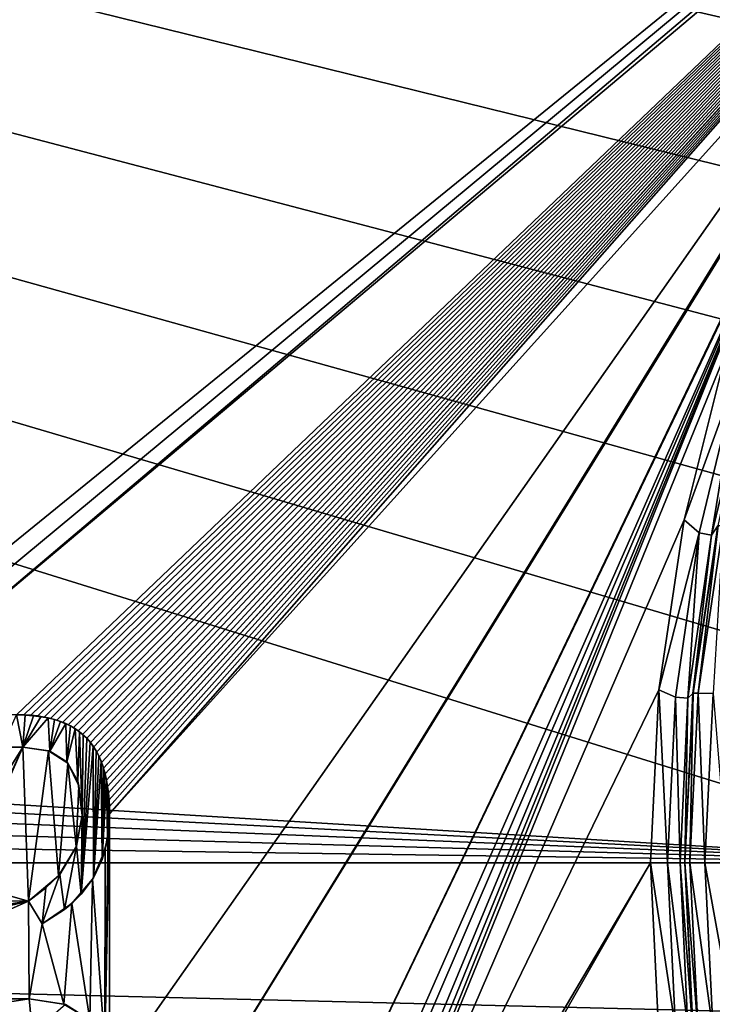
# Model space of a CAD drawing. Header units: millimetres. Extents: x -110 to 100, y -51 to 80.
# Tile 254 of 256: x 20 to 30, y 32 to 47. Entities that reach past the tile are written whole.
import ezdxf

# ---------------------------------------------------------------- set-up
doc = ezdxf.new("R2010")
doc.units = ezdxf.units.MM
doc.header["$LTSCALE"] = 128.90625
for name, color, linetype in [('486', 7, 'CONTINUOUS'), ('495', 7, 'CONTINUOUS'), ('524', 7, 'CONTINUOUS'), ('525', 7, 'CONTINUOUS'), ('527', 7, 'CONTINUOUS'), ('528', 7, 'CONTINUOUS'), ('529', 7, 'CONTINUOUS'), ('670', 7, 'CONTINUOUS'), ('705', 7, 'CONTINUOUS'), ('706', 7, 'CONTINUOUS'), ('716', 7, 'CONTINUOUS'), ('717', 7, 'CONTINUOUS'), ('718', 7, 'CONTINUOUS'), ('719', 7, 'CONTINUOUS'), ('720', 7, 'CONTINUOUS'), ('721', 7, 'CONTINUOUS')]:
    doc.layers.add(name, color=color, linetype=linetype)

msp = doc.modelspace()

# ---------------------------------------------------------------- linework, layer by layer
at = {"layer": '486', "linetype": 'CONTINUOUS'}
for points in [[(-109.5, 79, 87.05), (33.55, 34.5, 87.05), (33.671, 36.756, 87.05), (-109.5, 79, 87.05)], [(33.55, 34.5, 87.05), (-109.5, 79, 87.05), (-61.156, 40.242, 87.05), (33.55, 34.5, 87.05)], [(37.814, 47.167, 87.05), (-109.5, 79, 87.05), (36.541, 45.288, 87.05), (37.814, 47.167, 87.05)], [(36.541, 45.288, 87.05), (-109.5, 79, 87.05), (35.479, 43.28, 87.05), (36.541, 45.288, 87.05)], [(35.479, 43.28, 87.05), (-109.5, 79, 87.05), (34.642, 41.173, 87.05), (35.479, 43.28, 87.05)], [(34.642, 41.173, 87.05), (-109.5, 79, 87.05), (34.035, 38.979, 87.05), (34.642, 41.173, 87.05)], [(34.035, 38.979, 87.05), (-109.5, 79, 87.05), (33.671, 36.756, 87.05), (34.035, 38.979, 87.05)], [(-60.172, 39.342, 87.05), (33.55, 34.5, 87.05), (-61.156, 40.242, 87.05), (-60.172, 39.342, 87.05)], [(-59.372, 38.279, 87.05), (33.55, 34.5, 87.05), (-60.172, 39.342, 87.05), (-59.372, 38.279, 87.05)], [(-58.782, 37.086, 87.05), (33.55, 34.5, 87.05), (-59.372, 38.279, 87.05), (-58.782, 37.086, 87.05)], [(-58.42, 35.812, 87.05), (33.55, 34.5, 87.05), (-58.782, 37.086, 87.05), (-58.42, 35.812, 87.05)], [(-58.3, 34.5, 87.05), (33.55, 34.5, 87.05), (-58.42, 35.812, 87.05), (-58.3, 34.5, 87.05)], [(-58.42, 33.188, 87.05), (98.5, -10, 87.05), (-58.3, 34.5, 87.05), (-58.42, 33.188, 87.05)], [(98.5, -10, 87.05), (44.682, 15.993, 87.05), (-58.3, 34.5, 87.05), (98.5, -10, 87.05)], [(33.671, 32.244, 87.05), (33.55, 34.5, 87.05), (-58.3, 34.5, 87.05), (33.671, 32.244, 87.05)], [(34.035, 30.022, 87.05), (33.671, 32.244, 87.05), (-58.3, 34.5, 87.05), (34.035, 30.022, 87.05)], [(34.642, 27.827, 87.05), (34.035, 30.022, 87.05), (-58.3, 34.5, 87.05), (34.642, 27.827, 87.05)], [(35.479, 25.721, 87.05), (34.642, 27.827, 87.05), (-58.3, 34.5, 87.05), (35.479, 25.721, 87.05)], [(36.541, 23.712, 87.05), (35.479, 25.721, 87.05), (-58.3, 34.5, 87.05), (36.541, 23.712, 87.05)], [(37.813, 21.834, 87.05), (36.541, 23.712, 87.05), (-58.3, 34.5, 87.05), (37.813, 21.834, 87.05)], [(39.28, 20.103, 87.05), (37.813, 21.834, 87.05), (-58.3, 34.5, 87.05), (39.28, 20.103, 87.05)], [(40.93, 18.539, 87.05), (39.28, 20.103, 87.05), (-58.3, 34.5, 87.05), (40.93, 18.539, 87.05)], [(42.734, 17.167, 87.05), (40.93, 18.539, 87.05), (-58.3, 34.5, 87.05), (42.734, 17.167, 87.05)], [(44.682, 15.993, 87.05), (42.734, 17.167, 87.05), (-58.3, 34.5, 87.05), (44.682, 15.993, 87.05)], [(-58.782, 31.913, 87.05), (98.5, -10, 87.05), (-58.42, 33.188, 87.05), (-58.782, 31.913, 87.05)]]:
    msp.add_3dface(points, dxfattribs=at)
at = {"layer": '495', "linetype": 'CONTINUOUS'}
for points in [[(96.5, 76.5, 84.55), (47.037, 59.092, 84.55), (-38.5, 33.917, 84.55), (96.5, 76.5, 84.55)], [(-38.5, 34.333, 84.55), (96.5, 76.5, 84.55), (-38.5, 33.917, 84.55), (-38.5, 34.333, 84.55)], [(96.5, 76.5, 84.55), (-38.5, 34.333, 84.55), (-38.5, 42, 84.55), (96.5, 76.5, 84.55)], [(-38.5, 42.417, 84.55), (96.5, 76.5, 84.55), (-38.5, 42, 84.55), (-38.5, 42.417, 84.55)], [(96.5, 76.5, 84.55), (-38.5, 42.417, 84.55), (-38.5, 49.083, 84.55), (96.5, 76.5, 84.55)], [(47.037, 59.092, 84.55), (44.665, 58.243, 84.55), (-38.5, 33.917, 84.55), (47.037, 59.092, 84.55)], [(44.665, 58.243, 84.55), (42.381, 57.163, 84.55), (-38.5, 25.5, 84.55), (44.665, 58.243, 84.55)], [(-38.5, 25.917, 84.55), (44.665, 58.243, 84.55), (-38.5, 25.5, 84.55), (-38.5, 25.917, 84.55)], [(44.665, 58.243, 84.55), (-38.5, 25.917, 84.55), (-38.5, 33.917, 84.55), (44.665, 58.243, 84.55)], [(42.381, 57.163, 84.55), (40.221, 55.867, 84.55), (-38.5, 25.5, 84.55), (42.381, 57.163, 84.55)], [(40.221, 55.867, 84.55), (38.192, 54.363, 84.55), (-38.5, 25.5, 84.55), (40.221, 55.867, 84.55)], [(38.192, 54.363, 84.55), (16.5, 36.726, 84.55), (-38.5, 25.5, 84.55), (38.192, 54.363, 84.55)], [(16.5, 36.726, 84.55), (38.192, 54.363, 84.55), (16.886, 36.677, 84.55), (16.5, 36.726, 84.55)], [(16.886, 36.677, 84.55), (38.192, 54.363, 84.55), (17.289, 36.66, 84.55), (16.886, 36.677, 84.55)], [(38.192, 54.363, 84.55), (36.325, 52.669, 84.55), (17.289, 36.66, 84.55), (38.192, 54.363, 84.55)], [(17.289, 36.66, 84.55), (36.325, 52.669, 84.55), (19.55, 36.66, 84.55), (17.289, 36.66, 84.55)], [(19.55, 36.66, 84.55), (36.325, 52.669, 84.55), (19.657, 36.659, 84.55), (19.55, 36.66, 84.55)], [(19.657, 36.659, 84.55), (36.325, 52.669, 84.55), (19.76, 36.653, 84.55), (19.657, 36.659, 84.55)], [(19.76, 36.653, 84.55), (36.325, 52.669, 84.55), (19.859, 36.643, 84.55), (19.76, 36.653, 84.55)], [(19.859, 36.643, 84.55), (36.325, 52.669, 84.55), (19.955, 36.627, 84.55), (19.859, 36.643, 84.55)], [(19.955, 36.627, 84.55), (36.325, 52.669, 84.55), (20.047, 36.606, 84.55), (19.955, 36.627, 84.55)], [(20.047, 36.606, 84.55), (36.325, 52.669, 84.55), (20.136, 36.58, 84.55), (20.047, 36.606, 84.55)], [(20.136, 36.58, 84.55), (36.325, 52.669, 84.55), (20.221, 36.549, 84.55), (20.136, 36.58, 84.55)], [(20.221, 36.549, 84.55), (36.325, 52.669, 84.55), (20.302, 36.513, 84.55), (20.221, 36.549, 84.55)], [(20.302, 36.513, 84.55), (36.325, 52.669, 84.55), (20.379, 36.472, 84.55), (20.302, 36.513, 84.55)], [(20.379, 36.472, 84.55), (36.325, 52.669, 84.55), (20.449, 36.426, 84.55), (20.379, 36.472, 84.55)], [(20.449, 36.426, 84.55), (36.325, 52.669, 84.55), (20.514, 36.374, 84.55), (20.449, 36.426, 84.55)], [(20.514, 36.374, 84.55), (36.325, 52.669, 84.55), (20.573, 36.317, 84.55), (20.514, 36.374, 84.55)], [(20.573, 36.317, 84.55), (36.325, 52.669, 84.55), (20.627, 36.255, 84.55), (20.573, 36.317, 84.55)], [(20.627, 36.255, 84.55), (36.325, 52.669, 84.55), (20.675, 36.188, 84.55), (20.627, 36.255, 84.55)], [(20.675, 36.188, 84.55), (36.325, 52.669, 84.55), (20.719, 36.118, 84.55), (20.675, 36.188, 84.55)], [(20.719, 36.118, 84.55), (36.325, 52.669, 84.55), (20.757, 36.044, 84.55), (20.719, 36.118, 84.55)], [(20.757, 36.044, 84.55), (36.325, 52.669, 84.55), (20.79, 35.965, 84.55), (20.757, 36.044, 84.55)], [(20.79, 35.965, 84.55), (36.325, 52.669, 84.55), (20.818, 35.883, 84.55), (20.79, 35.965, 84.55)], [(20.818, 35.883, 84.55), (36.325, 52.669, 84.55), (20.842, 35.796, 84.55), (20.818, 35.883, 84.55)], [(20.842, 35.796, 84.55), (36.325, 52.669, 84.55), (20.862, 35.707, 84.55), (20.842, 35.796, 84.55)], [(36.325, 52.669, 84.55), (34.632, 50.801, 84.55), (20.862, 35.707, 84.55), (36.325, 52.669, 84.55)], [(20.862, 35.707, 84.55), (34.632, 50.801, 84.55), (20.879, 35.615, 84.55), (20.862, 35.707, 84.55)], [(20.879, 35.615, 84.55), (34.632, 50.801, 84.55), (20.891, 35.52, 84.55), (20.879, 35.615, 84.55)], [(20.891, 35.52, 84.55), (34.632, 50.801, 84.55), (20.9, 35.421, 84.55), (20.891, 35.52, 84.55)], [(20.9, 35.421, 84.55), (34.632, 50.801, 84.55), (20.904, 35.319, 84.55), (20.9, 35.421, 84.55)], [(34.632, 50.801, 84.55), (33.128, 48.773, 84.55), (20.904, 35.214, 84.55), (34.632, 50.801, 84.55)], [(20.904, 35.319, 84.55), (34.632, 50.801, 84.55), (20.904, 35.214, 84.55), (20.904, 35.319, 84.55)], [(33.128, 48.773, 84.55), (31.833, 46.612, 84.55), (20.904, 28.898, 84.55), (33.128, 48.773, 84.55)], [(20.904, 31.374, 84.55), (33.128, 48.773, 84.55), (20.904, 28.898, 84.55), (20.904, 31.374, 84.55)], [(33.128, 48.773, 84.55), (20.904, 31.374, 84.55), (20.904, 35.214, 84.55), (33.128, 48.773, 84.55)], [(31.833, 46.612, 84.55), (21.769, 25.607, 84.55), (20.904, 28.898, 84.55), (31.833, 46.612, 84.55)], [(31.833, 46.612, 84.55), (30.753, 44.327, 84.55), (21.769, 25.607, 84.55), (31.833, 46.612, 84.55)], [(21.769, 25.607, 84.55), (30.753, 44.327, 84.55), (22.5, 25.607, 84.55), (21.769, 25.607, 84.55)], [(30.753, 44.327, 84.55), (22.517, 24.502, 84.55), (22.5, 25.108, 84.55), (30.753, 44.327, 84.55)], [(22.5, 25.607, 84.55), (30.753, 44.327, 84.55), (22.5, 25.108, 84.55), (22.5, 25.607, 84.55)], [(22.517, 24.502, 84.55), (30.753, 44.327, 84.55), (22.563, 24.226, 84.55), (22.517, 24.502, 84.55)], [(22.563, 24.226, 84.55), (30.753, 44.327, 84.55), (22.583, 23.962, 84.55), (22.563, 24.226, 84.55)], [(30.753, 44.327, 84.55), (29.906, 41.955, 84.55), (22.583, 23.962, 84.55), (30.753, 44.327, 84.55)], [(29.906, 41.955, 84.55), (29.292, 39.505, 84.55), (22.583, 23.962, 84.55), (29.906, 41.955, 84.55)], [(29.292, 39.505, 84.55), (28.924, 37.022, 84.55), (22.583, 23.962, 84.55), (29.292, 39.505, 84.55)], [(28.924, 37.022, 84.55), (28.8, 34.5, 84.55), (22.583, 23.962, 84.55), (28.924, 37.022, 84.55)], [(19.641, 36.186, 84.55), (19.724, 33.942, 84.55), (18.78, 34.21, 84.55), (19.641, 36.186, 84.55)], [(19, 34.787, 84.55), (19.641, 36.186, 84.55), (18.78, 34.21, 84.55), (19, 34.787, 84.55)], [(19.172, 35.437, 84.55), (19.641, 36.186, 84.55), (19, 34.787, 84.55), (19.172, 35.437, 84.55)], [(19.342, 36.186, 84.55), (19.641, 36.186, 84.55), (19.172, 35.437, 84.55), (19.342, 36.186, 84.55)], [(20.017, 36.135, 84.55), (19.724, 33.942, 84.55), (19.641, 36.186, 84.55), (20.017, 36.135, 84.55)], [(20.162, 34.308, 84.55), (19.724, 33.942, 84.55), (20.017, 36.135, 84.55), (20.162, 34.308, 84.55)], [(20.3, 35.955, 84.55), (20.162, 34.308, 84.55), (20.017, 36.135, 84.55), (20.3, 35.955, 84.55)], [(20.422, 34.733, 84.55), (20.162, 34.308, 84.55), (20.3, 35.955, 84.55), (20.422, 34.733, 84.55)], [(20.461, 35.625, 84.55), (20.422, 34.733, 84.55), (20.3, 35.955, 84.55), (20.461, 35.625, 84.55)], [(20.506, 35.197, 84.55), (20.422, 34.733, 84.55), (20.461, 35.625, 84.55), (20.506, 35.197, 84.55)], [(20.904, 31.374, 84.55), (20.836, 31.848, 84.55), (20.904, 35.214, 84.55), (20.904, 31.374, 84.55)], [(20.904, 35.214, 84.55), (20.836, 31.848, 84.55), (20.889, 34.942, 84.55), (20.904, 35.214, 84.55)], [(20.889, 34.942, 84.55), (20.836, 31.848, 84.55), (20.842, 34.693, 84.55), (20.889, 34.942, 84.55)], [(20.842, 34.693, 84.55), (20.836, 31.848, 84.55), (20.659, 34.262, 84.55), (20.842, 34.693, 84.55)], [(28.8, 34.5, 84.55), (28.924, 31.978, 84.55), (22.513, 23.499, 84.55), (28.8, 34.5, 84.55)], [(22.583, 23.962, 84.55), (28.8, 34.5, 84.55), (22.513, 23.499, 84.55), (22.583, 23.962, 84.55)], [(18.78, 34.21, 84.55), (19.724, 33.942, 84.55), (18.635, 33.957, 84.55), (18.78, 34.21, 84.55)], [(20.659, 34.262, 84.55), (20.62, 32.209, 84.55), (20.355, 33.905, 84.55), (20.659, 34.262, 84.55)], [(20.836, 31.848, 84.55), (20.62, 32.209, 84.55), (20.659, 34.262, 84.55), (20.836, 31.848, 84.55)], [(19.733, 32.513, 84.55), (16.5, 32.513, 84.55), (19.724, 33.942, 84.55), (19.733, 32.513, 84.55)], [(19.724, 33.942, 84.55), (16.5, 32.513, 84.55), (18.278, 33.602, 84.55), (19.724, 33.942, 84.55)], [(18.468, 33.755, 84.55), (19.724, 33.942, 84.55), (18.278, 33.602, 84.55), (18.468, 33.755, 84.55)], [(18.635, 33.957, 84.55), (19.724, 33.942, 84.55), (18.468, 33.755, 84.55), (18.635, 33.957, 84.55)], [(19.924, 33.61, 84.55), (19.733, 32.513, 84.55), (19.724, 33.942, 84.55), (19.924, 33.61, 84.55)], [(20.355, 33.905, 84.55), (20.241, 32.439, 84.55), (19.924, 33.61, 84.55), (20.355, 33.905, 84.55)], [(20.62, 32.209, 84.55), (20.241, 32.439, 84.55), (20.355, 33.905, 84.55), (20.62, 32.209, 84.55)], [(20.241, 32.439, 84.55), (19.733, 32.513, 84.55), (19.924, 33.61, 84.55), (20.241, 32.439, 84.55)]]:
    msp.add_3dface(points, dxfattribs=at)
at = {"layer": '524', "linetype": 'CONTINUOUS'}
for points in [[(29.3, 34.5, 81.05), (29.422, 32.027, 81.05), (29.3, 34.5, 84.05), (29.3, 34.5, 81.05)], [(29.3, 34.5, 84.05), (29.422, 32.027, 81.05), (29.421, 32.03, 84.05), (29.3, 34.5, 84.05)]]:
    msp.add_3dface(points, dxfattribs=at)
at = {"layer": '525', "linetype": 'CONTINUOUS'}
for points in [[(29.421, 36.97, 84.05), (29.784, 39.416, 84.05), (29.422, 36.973, 81.05), (29.421, 36.97, 84.05)], [(29.422, 36.973, 81.05), (29.784, 39.416, 84.05), (29.786, 39.423, 81.05), (29.422, 36.973, 81.05)], [(29.3, 34.5, 81.05), (29.421, 36.97, 84.05), (29.422, 36.973, 81.05), (29.3, 34.5, 81.05)], [(29.3, 34.5, 81.05), (29.3, 34.5, 84.05), (29.421, 36.97, 84.05), (29.3, 34.5, 81.05)]]:
    msp.add_3dface(points, dxfattribs=at)
at = {"layer": '527', "linetype": 'CONTINUOUS'}
for points in [[(29.292, 39.505, 84.55), (29.906, 41.955, 84.55), (30.081, 41.67, 84.483), (29.292, 39.505, 84.55)], [(29.51, 39.316, 84.483), (29.292, 39.505, 84.55), (30.081, 41.67, 84.483), (29.51, 39.316, 84.483)], [(29.51, 39.316, 84.483), (30.081, 41.67, 84.483), (29.69, 39.282, 84.3), (29.51, 39.316, 84.483)], [(29.69, 39.282, 84.3), (30.081, 41.67, 84.483), (30.257, 41.619, 84.3), (29.69, 39.282, 84.3)], [(29.784, 39.416, 84.05), (29.69, 39.282, 84.3), (30.257, 41.619, 84.3), (29.784, 39.416, 84.05)], [(28.924, 37.022, 84.55), (29.292, 39.505, 84.55), (29.51, 39.316, 84.483), (28.924, 37.022, 84.55)], [(29.784, 39.416, 84.05), (29.421, 36.97, 84.05), (29.69, 39.282, 84.3), (29.784, 39.416, 84.05)], [(29.165, 36.919, 84.483), (28.924, 37.022, 84.55), (29.51, 39.316, 84.483), (29.165, 36.919, 84.483)], [(29.165, 36.919, 84.483), (29.51, 39.316, 84.483), (29.347, 36.902, 84.3), (29.165, 36.919, 84.483)], [(29.347, 36.902, 84.3), (29.51, 39.316, 84.483), (29.69, 39.282, 84.3), (29.347, 36.902, 84.3)], [(29.421, 36.97, 84.05), (29.347, 36.902, 84.3), (29.69, 39.282, 84.3), (29.421, 36.97, 84.05)], [(28.8, 34.5, 84.55), (28.924, 37.022, 84.55), (29.05, 34.5, 84.483), (28.8, 34.5, 84.55)], [(29.05, 34.5, 84.483), (28.924, 37.022, 84.55), (29.165, 36.919, 84.483), (29.05, 34.5, 84.483)], [(29.421, 36.97, 84.05), (29.3, 34.5, 84.05), (29.347, 36.902, 84.3), (29.421, 36.97, 84.05)], [(29.233, 34.5, 84.3), (29.05, 34.5, 84.483), (29.165, 36.919, 84.483), (29.233, 34.5, 84.3)], [(29.233, 34.5, 84.3), (29.165, 36.919, 84.483), (29.347, 36.902, 84.3), (29.233, 34.5, 84.3)], [(29.3, 34.5, 84.05), (29.233, 34.5, 84.3), (29.347, 36.902, 84.3), (29.3, 34.5, 84.05)]]:
    msp.add_3dface(points, dxfattribs=at)
at = {"layer": '528', "linetype": 'CONTINUOUS'}
for points in [[(28.924, 31.978, 84.55), (28.8, 34.5, 84.55), (29.165, 32.081, 84.483), (28.924, 31.978, 84.55)], [(29.165, 32.081, 84.483), (28.8, 34.5, 84.55), (29.05, 34.5, 84.483), (29.165, 32.081, 84.483)], [(29.165, 32.081, 84.483), (29.05, 34.5, 84.483), (29.347, 32.098, 84.3), (29.165, 32.081, 84.483)], [(29.347, 32.098, 84.3), (29.05, 34.5, 84.483), (29.233, 34.5, 84.3), (29.347, 32.098, 84.3)], [(29.3, 34.5, 84.05), (29.421, 32.03, 84.05), (29.233, 34.5, 84.3), (29.3, 34.5, 84.05)], [(29.421, 32.03, 84.05), (29.347, 32.098, 84.3), (29.233, 34.5, 84.3), (29.421, 32.03, 84.05)]]:
    msp.add_3dface(points, dxfattribs=at)
at = {"layer": '529', "linetype": 'CONTINUOUS'}
for points in [[(29.422, 36.973, 81.05), (29.786, 39.423, 81.05), (29.498, 36.973, 80.667), (29.422, 36.973, 81.05)], [(29.786, 39.423, 81.05), (29.863, 39.422, 80.667), (29.498, 36.973, 80.667), (29.786, 39.423, 81.05)], [(29.863, 39.422, 80.667), (29.716, 36.97, 80.343), (29.498, 36.973, 80.667), (29.863, 39.422, 80.667)], [(29.3, 34.5, 81.05), (29.422, 36.973, 81.05), (29.376, 34.5, 80.667), (29.3, 34.5, 81.05)], [(29.422, 36.973, 81.05), (29.498, 36.973, 80.667), (29.376, 34.5, 80.667), (29.422, 36.973, 81.05)], [(29.498, 36.973, 80.667), (29.593, 34.5, 80.343), (29.376, 34.5, 80.667), (29.498, 36.973, 80.667)], [(29.716, 36.97, 80.343), (29.593, 34.5, 80.343), (29.498, 36.973, 80.667), (29.716, 36.97, 80.343)], [(29.716, 36.97, 80.343), (29.918, 34.5, 80.126), (29.593, 34.5, 80.343), (29.716, 36.97, 80.343)], [(29.422, 32.027, 81.05), (29.3, 34.5, 81.05), (29.498, 32.027, 80.667), (29.422, 32.027, 81.05)], [(29.3, 34.5, 81.05), (29.376, 34.5, 80.667), (29.498, 32.027, 80.667), (29.3, 34.5, 81.05)], [(29.593, 34.5, 80.343), (29.716, 32.03, 80.343), (29.376, 34.5, 80.667), (29.593, 34.5, 80.343)], [(29.376, 34.5, 80.667), (29.716, 32.03, 80.343), (29.498, 32.027, 80.667), (29.376, 34.5, 80.667)], [(29.918, 34.5, 80.126), (30.042, 32.034, 80.126), (29.593, 34.5, 80.343), (29.918, 34.5, 80.126)], [(29.593, 34.5, 80.343), (30.042, 32.034, 80.126), (29.716, 32.03, 80.343), (29.593, 34.5, 80.343)]]:
    msp.add_3dface(points, dxfattribs=at)
at = {"layer": '670', "color": 7, "linetype": 'CONTINUOUS', "true_color": 0x21211a}
for points in [[(19.641, 36.186, 83.55), (19.342, 36.186, 83.55), (19.55, 36.66, 83.55), (19.641, 36.186, 83.55)], [(19.676, 36.655, 83.55), (19.641, 36.186, 83.55), (19.55, 36.66, 83.55), (19.676, 36.655, 83.55)], [(19.795, 36.645, 83.55), (19.641, 36.186, 83.55), (19.676, 36.655, 83.55), (19.795, 36.645, 83.55)], [(19.906, 36.632, 83.55), (19.641, 36.186, 83.55), (19.795, 36.645, 83.55), (19.906, 36.632, 83.55)], [(20.009, 36.614, 83.55), (19.641, 36.186, 83.55), (19.906, 36.632, 83.55), (20.009, 36.614, 83.55)], [(20.033, 36.131, 83.55), (19.641, 36.186, 83.55), (20.009, 36.614, 83.55), (20.033, 36.131, 83.55)], [(20.104, 36.591, 83.55), (20.033, 36.131, 83.55), (20.009, 36.614, 83.55), (20.104, 36.591, 83.55)], [(20.19, 36.564, 83.55), (20.033, 36.131, 83.55), (20.104, 36.591, 83.55), (20.19, 36.564, 83.55)], [(20.268, 36.532, 83.55), (20.033, 36.131, 83.55), (20.19, 36.564, 83.55), (20.268, 36.532, 83.55)], [(20.284, 35.974, 83.55), (20.033, 36.131, 83.55), (20.268, 36.532, 83.55), (20.284, 35.974, 83.55)], [(20.339, 36.497, 83.55), (20.284, 35.974, 83.55), (20.268, 36.532, 83.55), (20.339, 36.497, 83.55)], [(20.405, 36.457, 83.55), (20.284, 35.974, 83.55), (20.339, 36.497, 83.55), (20.405, 36.457, 83.55)], [(20.444, 35.692, 83.55), (20.284, 35.974, 83.55), (20.405, 36.457, 83.55), (20.444, 35.692, 83.55)], [(20.467, 36.413, 83.55), (20.444, 35.692, 83.55), (20.405, 36.457, 83.55), (20.467, 36.413, 83.55)], [(20.506, 35.197, 83.55), (20.444, 35.692, 83.55), (20.467, 36.413, 83.55), (20.506, 35.197, 83.55)], [(20.524, 36.366, 83.55), (20.506, 35.197, 83.55), (20.467, 36.413, 83.55), (20.524, 36.366, 83.55)], [(20.495, 34.042, 83.55), (20.506, 35.197, 83.55), (20.524, 36.366, 83.55), (20.495, 34.042, 83.55)], [(20.577, 36.316, 83.55), (20.495, 34.042, 83.55), (20.524, 36.366, 83.55), (20.577, 36.316, 83.55)], [(20.625, 36.261, 83.55), (20.495, 34.042, 83.55), (20.577, 36.316, 83.55), (20.625, 36.261, 83.55)], [(20.669, 36.2, 83.55), (20.495, 34.042, 83.55), (20.625, 36.261, 83.55), (20.669, 36.2, 83.55)], [(20.671, 34.282, 83.55), (20.495, 34.042, 83.55), (20.669, 36.2, 83.55), (20.671, 34.282, 83.55)], [(20.711, 36.132, 83.55), (20.671, 34.282, 83.55), (20.669, 36.2, 83.55), (20.711, 36.132, 83.55)], [(20.749, 36.061, 83.55), (20.671, 34.282, 83.55), (20.711, 36.132, 83.55), (20.749, 36.061, 83.55)], [(20.784, 35.983, 83.55), (20.671, 34.282, 83.55), (20.749, 36.061, 83.55), (20.784, 35.983, 83.55)], [(20.798, 34.547, 83.55), (20.671, 34.282, 83.55), (20.784, 35.983, 83.55), (20.798, 34.547, 83.55)], [(20.814, 35.899, 83.55), (20.798, 34.547, 83.55), (20.784, 35.983, 83.55), (20.814, 35.899, 83.55)], [(20.84, 35.806, 83.55), (20.798, 34.547, 83.55), (20.814, 35.899, 83.55), (20.84, 35.806, 83.55)], [(20.862, 35.703, 83.55), (20.798, 34.547, 83.55), (20.84, 35.806, 83.55), (20.862, 35.703, 83.55)], [(20.876, 34.856, 83.55), (20.798, 34.547, 83.55), (20.862, 35.703, 83.55), (20.876, 34.856, 83.55)], [(20.879, 35.593, 83.55), (20.876, 34.856, 83.55), (20.862, 35.703, 83.55), (20.879, 35.593, 83.55)], [(20.892, 35.475, 83.55), (20.876, 34.856, 83.55), (20.879, 35.593, 83.55), (20.892, 35.475, 83.55)], [(20.9, 35.348, 83.55), (20.876, 34.856, 83.55), (20.892, 35.475, 83.55), (20.9, 35.348, 83.55)], [(20.904, 35.214, 83.55), (20.876, 34.856, 83.55), (20.9, 35.348, 83.55), (20.904, 35.214, 83.55)], [(20.426, 34.745, 83.55), (20.506, 35.197, 83.55), (20.495, 34.042, 83.55), (20.426, 34.745, 83.55)], [(20.181, 34.331, 83.55), (20.426, 34.745, 83.55), (20.248, 33.819, 83.55), (20.181, 34.331, 83.55)], [(20.248, 33.819, 83.55), (20.426, 34.745, 83.55), (20.495, 34.042, 83.55), (20.248, 33.819, 83.55)], [(19.979, 34.133, 83.55), (20.181, 34.331, 83.55), (19.924, 33.61, 83.55), (19.979, 34.133, 83.55)], [(19.924, 33.61, 83.55), (20.181, 34.331, 83.55), (20.248, 33.819, 83.55), (19.924, 33.61, 83.55)], [(19.724, 33.942, 83.55), (19.979, 34.133, 83.55), (19.924, 33.61, 83.55), (19.724, 33.942, 83.55)], [(16.5, 32.513, 83.55), (19.733, 32.513, 83.55), (16.5, 32.014, 83.55), (16.5, 32.513, 83.55)], [(16.5, 32.014, 83.55), (19.733, 32.513, 83.55), (19.783, 32.014, 83.55), (16.5, 32.014, 83.55)], [(19.733, 32.513, 83.55), (20.266, 32.432, 83.55), (19.783, 32.014, 83.55), (19.733, 32.513, 83.55)]]:
    msp.add_3dface(points, dxfattribs=at)
at = {"layer": '705', "linetype": 'CONTINUOUS'}
for points in [[(16.5, 32.513, 84.55), (19.733, 32.513, 84.55), (16.5, 32.513, 83.55), (16.5, 32.513, 84.55)], [(19.733, 32.513, 84.55), (19.733, 32.513, 83.55), (16.5, 32.513, 83.55), (19.733, 32.513, 84.55)]]:
    msp.add_3dface(points, dxfattribs=at)
at = {"layer": '706', "linetype": 'CONTINUOUS'}
for points in [[(19.733, 32.513, 84.55), (20.241, 32.439, 84.55), (19.733, 32.513, 83.55), (19.733, 32.513, 84.55)], [(20.241, 32.439, 84.55), (20.266, 32.432, 83.55), (19.733, 32.513, 83.55), (20.241, 32.439, 84.55)], [(20.241, 32.439, 84.55), (20.62, 32.209, 84.55), (20.266, 32.432, 83.55), (20.241, 32.439, 84.55)]]:
    msp.add_3dface(points, dxfattribs=at)
at = {"layer": '716', "linetype": 'CONTINUOUS'}
for points in [[(19.55, 36.66, 84.55), (19.657, 36.659, 84.55), (19.55, 36.66, 83.55), (19.55, 36.66, 84.55)], [(19.657, 36.659, 84.55), (19.676, 36.655, 83.55), (19.55, 36.66, 83.55), (19.657, 36.659, 84.55)], [(19.657, 36.659, 84.55), (19.76, 36.653, 84.55), (19.676, 36.655, 83.55), (19.657, 36.659, 84.55)], [(19.76, 36.653, 84.55), (19.795, 36.645, 83.55), (19.676, 36.655, 83.55), (19.76, 36.653, 84.55)], [(19.76, 36.653, 84.55), (19.859, 36.643, 84.55), (19.795, 36.645, 83.55), (19.76, 36.653, 84.55)], [(19.859, 36.643, 84.55), (19.906, 36.632, 83.55), (19.795, 36.645, 83.55), (19.859, 36.643, 84.55)], [(19.859, 36.643, 84.55), (19.955, 36.627, 84.55), (19.906, 36.632, 83.55), (19.859, 36.643, 84.55)], [(19.955, 36.627, 84.55), (20.009, 36.614, 83.55), (19.906, 36.632, 83.55), (19.955, 36.627, 84.55)], [(19.955, 36.627, 84.55), (20.047, 36.606, 84.55), (20.009, 36.614, 83.55), (19.955, 36.627, 84.55)], [(20.047, 36.606, 84.55), (20.104, 36.591, 83.55), (20.009, 36.614, 83.55), (20.047, 36.606, 84.55)], [(20.047, 36.606, 84.55), (20.136, 36.58, 84.55), (20.104, 36.591, 83.55), (20.047, 36.606, 84.55)], [(20.136, 36.58, 84.55), (20.19, 36.564, 83.55), (20.104, 36.591, 83.55), (20.136, 36.58, 84.55)], [(20.136, 36.58, 84.55), (20.221, 36.549, 84.55), (20.19, 36.564, 83.55), (20.136, 36.58, 84.55)], [(20.221, 36.549, 84.55), (20.268, 36.532, 83.55), (20.19, 36.564, 83.55), (20.221, 36.549, 84.55)], [(20.221, 36.549, 84.55), (20.302, 36.513, 84.55), (20.268, 36.532, 83.55), (20.221, 36.549, 84.55)], [(20.302, 36.513, 84.55), (20.339, 36.497, 83.55), (20.268, 36.532, 83.55), (20.302, 36.513, 84.55)], [(20.302, 36.513, 84.55), (20.379, 36.472, 84.55), (20.339, 36.497, 83.55), (20.302, 36.513, 84.55)], [(20.379, 36.472, 84.55), (20.405, 36.457, 83.55), (20.339, 36.497, 83.55), (20.379, 36.472, 84.55)], [(20.379, 36.472, 84.55), (20.449, 36.426, 84.55), (20.405, 36.457, 83.55), (20.379, 36.472, 84.55)], [(20.449, 36.426, 84.55), (20.467, 36.413, 83.55), (20.405, 36.457, 83.55), (20.449, 36.426, 84.55)], [(20.449, 36.426, 84.55), (20.514, 36.374, 84.55), (20.467, 36.413, 83.55), (20.449, 36.426, 84.55)], [(20.514, 36.374, 84.55), (20.524, 36.366, 83.55), (20.467, 36.413, 83.55), (20.514, 36.374, 84.55)], [(20.514, 36.374, 84.55), (20.573, 36.317, 84.55), (20.524, 36.366, 83.55), (20.514, 36.374, 84.55)], [(20.573, 36.317, 84.55), (20.577, 36.316, 83.55), (20.524, 36.366, 83.55), (20.573, 36.317, 84.55)], [(20.573, 36.317, 84.55), (20.627, 36.255, 84.55), (20.577, 36.316, 83.55), (20.573, 36.317, 84.55)], [(20.627, 36.255, 84.55), (20.625, 36.261, 83.55), (20.577, 36.316, 83.55), (20.627, 36.255, 84.55)], [(20.627, 36.255, 84.55), (20.669, 36.2, 83.55), (20.625, 36.261, 83.55), (20.627, 36.255, 84.55)], [(20.627, 36.255, 84.55), (20.675, 36.188, 84.55), (20.669, 36.2, 83.55), (20.627, 36.255, 84.55)], [(20.675, 36.188, 84.55), (20.711, 36.132, 83.55), (20.669, 36.2, 83.55), (20.675, 36.188, 84.55)], [(20.675, 36.188, 84.55), (20.719, 36.118, 84.55), (20.711, 36.132, 83.55), (20.675, 36.188, 84.55)], [(20.719, 36.118, 84.55), (20.749, 36.061, 83.55), (20.711, 36.132, 83.55), (20.719, 36.118, 84.55)], [(20.719, 36.118, 84.55), (20.757, 36.044, 84.55), (20.749, 36.061, 83.55), (20.719, 36.118, 84.55)], [(20.757, 36.044, 84.55), (20.784, 35.983, 83.55), (20.749, 36.061, 83.55), (20.757, 36.044, 84.55)], [(20.757, 36.044, 84.55), (20.79, 35.965, 84.55), (20.784, 35.983, 83.55), (20.757, 36.044, 84.55)], [(20.79, 35.965, 84.55), (20.814, 35.899, 83.55), (20.784, 35.983, 83.55), (20.79, 35.965, 84.55)], [(20.79, 35.965, 84.55), (20.818, 35.883, 84.55), (20.814, 35.899, 83.55), (20.79, 35.965, 84.55)], [(20.818, 35.883, 84.55), (20.84, 35.806, 83.55), (20.814, 35.899, 83.55), (20.818, 35.883, 84.55)], [(20.818, 35.883, 84.55), (20.842, 35.796, 84.55), (20.84, 35.806, 83.55), (20.818, 35.883, 84.55)], [(20.842, 35.796, 84.55), (20.862, 35.707, 84.55), (20.84, 35.806, 83.55), (20.842, 35.796, 84.55)], [(20.862, 35.707, 84.55), (20.862, 35.703, 83.55), (20.84, 35.806, 83.55), (20.862, 35.707, 84.55)], [(20.862, 35.707, 84.55), (20.879, 35.615, 84.55), (20.862, 35.703, 83.55), (20.862, 35.707, 84.55)], [(20.879, 35.615, 84.55), (20.879, 35.593, 83.55), (20.862, 35.703, 83.55), (20.879, 35.615, 84.55)], [(20.879, 35.615, 84.55), (20.891, 35.52, 84.55), (20.879, 35.593, 83.55), (20.879, 35.615, 84.55)], [(20.891, 35.52, 84.55), (20.892, 35.475, 83.55), (20.879, 35.593, 83.55), (20.891, 35.52, 84.55)], [(20.891, 35.52, 84.55), (20.9, 35.421, 84.55), (20.892, 35.475, 83.55), (20.891, 35.52, 84.55)], [(20.9, 35.421, 84.55), (20.9, 35.348, 83.55), (20.892, 35.475, 83.55), (20.9, 35.421, 84.55)], [(20.9, 35.421, 84.55), (20.904, 35.319, 84.55), (20.9, 35.348, 83.55), (20.9, 35.421, 84.55)], [(20.904, 35.319, 84.55), (20.904, 35.214, 84.55), (20.9, 35.348, 83.55), (20.904, 35.319, 84.55)], [(20.904, 35.214, 84.55), (20.904, 35.214, 83.55), (20.9, 35.348, 83.55), (20.904, 35.214, 84.55)]]:
    msp.add_3dface(points, dxfattribs=at)
at = {"layer": '717', "linetype": 'CONTINUOUS'}
for points in [[(20.889, 34.942, 84.55), (20.876, 34.856, 83.55), (20.904, 35.214, 83.55), (20.889, 34.942, 84.55)], [(20.904, 35.214, 84.55), (20.889, 34.942, 84.55), (20.904, 35.214, 83.55), (20.904, 35.214, 84.55)], [(20.889, 34.942, 84.55), (20.842, 34.693, 84.55), (20.876, 34.856, 83.55), (20.889, 34.942, 84.55)], [(20.842, 34.693, 84.55), (20.798, 34.547, 83.55), (20.876, 34.856, 83.55), (20.842, 34.693, 84.55)], [(20.842, 34.693, 84.55), (20.659, 34.262, 84.55), (20.798, 34.547, 83.55), (20.842, 34.693, 84.55)], [(20.659, 34.262, 84.55), (20.671, 34.282, 83.55), (20.798, 34.547, 83.55), (20.659, 34.262, 84.55)], [(20.659, 34.262, 84.55), (20.355, 33.905, 84.55), (20.495, 34.042, 83.55), (20.659, 34.262, 84.55)], [(20.659, 34.262, 84.55), (20.495, 34.042, 83.55), (20.671, 34.282, 83.55), (20.659, 34.262, 84.55)], [(20.355, 33.905, 84.55), (20.248, 33.819, 83.55), (20.495, 34.042, 83.55), (20.355, 33.905, 84.55)], [(20.355, 33.905, 84.55), (19.924, 33.61, 84.55), (20.248, 33.819, 83.55), (20.355, 33.905, 84.55)], [(19.924, 33.61, 84.55), (19.924, 33.61, 83.55), (20.248, 33.819, 83.55), (19.924, 33.61, 84.55)]]:
    msp.add_3dface(points, dxfattribs=at)
at = {"layer": '718', "linetype": 'CONTINUOUS'}
for points in [[(19.924, 33.61, 84.55), (19.724, 33.942, 84.55), (19.724, 33.942, 83.55), (19.924, 33.61, 84.55)], [(19.924, 33.61, 84.55), (19.724, 33.942, 83.55), (19.924, 33.61, 83.55), (19.924, 33.61, 84.55)]]:
    msp.add_3dface(points, dxfattribs=at)
at = {"layer": '719', "linetype": 'CONTINUOUS'}
for points in [[(20.422, 34.733, 84.55), (20.506, 35.197, 84.55), (20.426, 34.745, 83.55), (20.422, 34.733, 84.55)], [(20.506, 35.197, 84.55), (20.506, 35.197, 83.55), (20.426, 34.745, 83.55), (20.506, 35.197, 84.55)], [(20.162, 34.308, 84.55), (20.422, 34.733, 84.55), (20.181, 34.331, 83.55), (20.162, 34.308, 84.55)], [(20.422, 34.733, 84.55), (20.426, 34.745, 83.55), (20.181, 34.331, 83.55), (20.422, 34.733, 84.55)], [(19.724, 33.942, 84.55), (20.162, 34.308, 84.55), (19.724, 33.942, 83.55), (19.724, 33.942, 84.55)], [(20.162, 34.308, 84.55), (19.979, 34.133, 83.55), (19.724, 33.942, 83.55), (20.162, 34.308, 84.55)], [(20.162, 34.308, 84.55), (20.181, 34.331, 83.55), (19.979, 34.133, 83.55), (20.162, 34.308, 84.55)]]:
    msp.add_3dface(points, dxfattribs=at)
at = {"layer": '720', "linetype": 'CONTINUOUS'}
for points in [[(20.017, 36.135, 84.55), (19.641, 36.186, 84.55), (20.033, 36.131, 83.55), (20.017, 36.135, 84.55)], [(19.641, 36.186, 84.55), (19.641, 36.186, 83.55), (20.033, 36.131, 83.55), (19.641, 36.186, 84.55)], [(20.3, 35.955, 84.55), (20.017, 36.135, 84.55), (20.284, 35.974, 83.55), (20.3, 35.955, 84.55)], [(20.017, 36.135, 84.55), (20.033, 36.131, 83.55), (20.284, 35.974, 83.55), (20.017, 36.135, 84.55)], [(20.3, 35.955, 84.55), (20.284, 35.974, 83.55), (20.444, 35.692, 83.55), (20.3, 35.955, 84.55)], [(20.461, 35.625, 84.55), (20.3, 35.955, 84.55), (20.444, 35.692, 83.55), (20.461, 35.625, 84.55)], [(20.461, 35.625, 84.55), (20.444, 35.692, 83.55), (20.506, 35.197, 83.55), (20.461, 35.625, 84.55)], [(20.506, 35.197, 84.55), (20.461, 35.625, 84.55), (20.506, 35.197, 83.55), (20.506, 35.197, 84.55)]]:
    msp.add_3dface(points, dxfattribs=at)
at = {"layer": '721', "linetype": 'CONTINUOUS'}
for points in [[(19.641, 36.186, 84.55), (19.342, 36.186, 84.55), (19.342, 36.186, 83.55), (19.641, 36.186, 84.55)], [(19.641, 36.186, 84.55), (19.342, 36.186, 83.55), (19.641, 36.186, 83.55), (19.641, 36.186, 84.55)]]:
    msp.add_3dface(points, dxfattribs=at)

doc.saveas('drawing.dxf')
